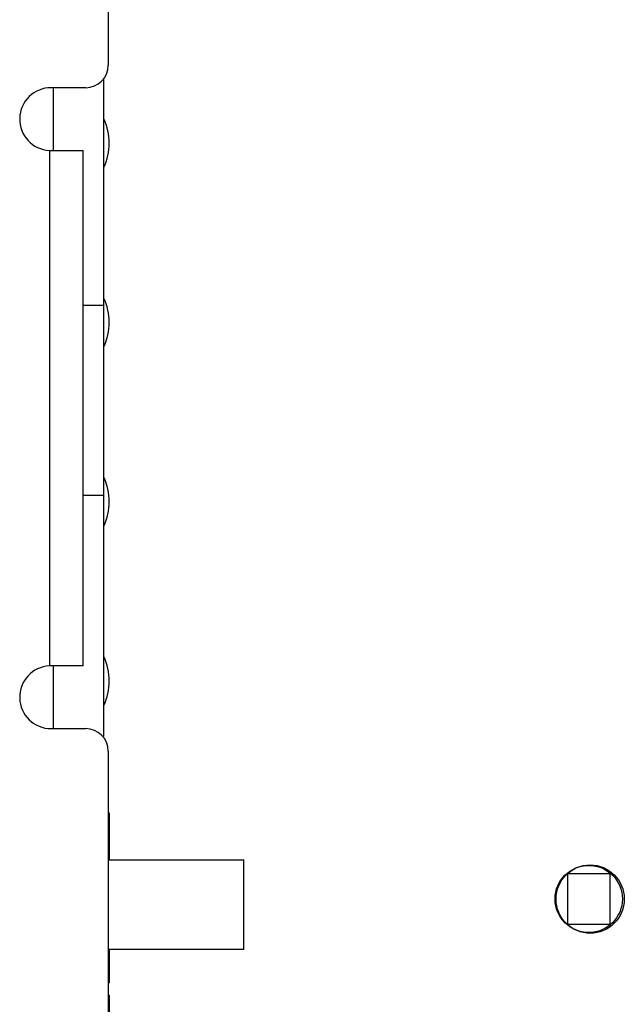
# Model space of a CAD drawing. Header units: inches. Extents: x 0 to 34, y 0 to 22.
# Tile 10 of 51: x 11.8 to 12.2, y 10.6 to 11.3. Entities that reach past the tile are written whole.
import ezdxf

# ---------------------------------------------------------------- set-up
doc = ezdxf.new("R2010")
doc.units = ezdxf.units.IN
doc.header["$LTSCALE"] = 1.87
doc.header["$MEASUREMENT"] = 0
doc.layers.get('0').update_dxf_attribs({"linetype": 'CONTINUOUS'})
doc.layers.add('02___PRT_ALL_AXES', color=7, linetype='CONTINUOUS')
doc.layers.add('DATUMCURVES', color=7, linetype='CONTINUOUS')

msp = doc.modelspace()

# ---------------------------------------------------------------- linework, layer by layer
at = {"color": 7, "linetype": 'CONTINUOUS'}
for p, q in [((11.85046, 11.63418), (11.85046, 11.28383)), ((11.84731, 10.81218), (11.84731, 11.27488)), ((11.83471, 11.26808), (11.8103, 11.26808)), ((11.81187, 11.26808), (11.81187, 11.22399)), ((11.80918, 11.22402), (11.80918, 10.86176)), ((11.81086, 11.22399), (11.83281, 11.22399)), ((11.83281, 10.86178), (11.83281, 11.22399)), ((11.83281, 11.11533), (11.84731, 11.11533)), ((11.84731, 10.98147), (11.83281, 10.98147)), ((11.83281, 10.86178), (11.81086, 10.86178)), ((11.81187, 10.86178), (11.81187, 10.81769)), ((11.8103, 10.81769), (11.83471, 10.81769)), ((11.85046, 10.80194), (11.85046, 10.25706)), ((11.85046, 10.7586), (11.85124, 10.7586)), ((11.85124, 10.7586), (11.85124, 10.72556)), ((11.85046, 10.72556), (11.94573, 10.72556)), ((11.94573, 10.66257), (11.94573, 10.72556)), ((12.17329, 10.71572), (12.17329, 10.68029)), ((12.20321, 10.71572), (12.17329, 10.71572)), ((12.20321, 10.68029), (12.20321, 10.71572)), ((12.17329, 10.68029), (12.20321, 10.68029)), ((11.94573, 10.66257), (11.85046, 10.66257)), ((11.85124, 10.66257), (11.85124, 10.63895)), ((11.85046, 10.64464), (11.85124, 10.64464)), ((11.85124, 10.63895), (11.85046, 10.63895)), ((11.85046, 10.6304), (11.85124, 10.6304)), ((11.85124, 10.6304), (11.85124, 10.57484))]:
    msp.add_line(p, q, dxfattribs=at)
for centre, radius, start, end in [((11.83471, 11.28383), 0.01575, 269.99999, 359.99999), ((11.8103, 11.24604), 0.02205, 89.99999, 267.10138), ((11.81114, 11.29008), 0.06609, 268.30841, 269.75732), ((11.8103, 10.83974), 0.02205, 92.89861, 269.99999), ((11.81114, 10.7957), 0.06609, 90.24266, 91.69158), ((11.83471, 10.80194), 0.01575, 359.99999, 89.99999)]:
    msp.add_arc(centre, radius, start, end, dxfattribs=at)
at = {"layer": '02___PRT_ALL_AXES', "color": 7, "linetype": 'CONTINUOUS'}
for centre, radius in [((12.18825, 10.698), 0.02362), ((12.18924, 10.69792), 0.024)]:
    msp.add_circle(centre, radius, dxfattribs=at)
at = {"layer": 'DATUMCURVES', "color": 4, "linetype": 'CONTINUOUS'}
for centre in [(11.81187, 11.22911), (11.81187, 11.10312), (11.81187, 10.97714), (11.81187, 10.85115)]:
    msp.add_arc(centre, 0.03937, 334.17794, 25.82206, dxfattribs=at)

doc.saveas('drawing.dxf')
